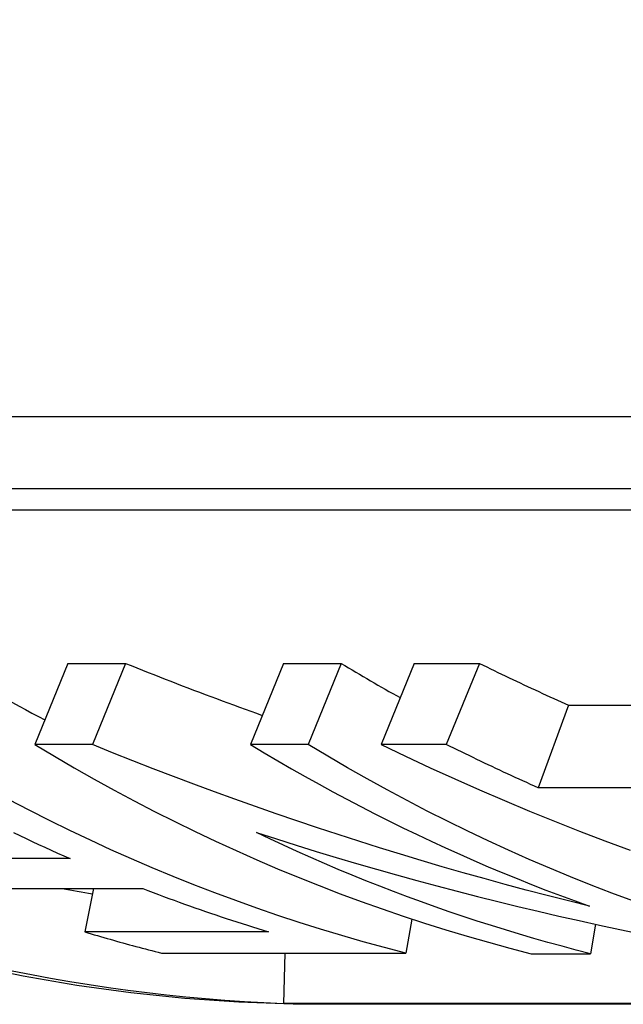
# Model space of a CAD drawing. Header units: millimetres. Extents: x 103 to 332, y -50 to 255.
# Tile 14 of 25: x 155.64 to 158.97, y 208.06 to 213.49. Entities that reach past the tile are written whole.
import ezdxf

# ---------------------------------------------------------------- set-up
doc = ezdxf.new("R2010")
doc.units = ezdxf.units.MM
doc.layers.add('Detail', color=2, linetype='Continuous')

msp = doc.modelspace()

# ---------------------------------------------------------------- linework, layer by layer
at = {"layer": 'Detail'}
for p, q in [((150.7386, 211.3002), (162.7845, 211.3002)), ((150.4886, 210.9042), (162.5345, 210.9042)), ((150.7258, 210.7851), (162.5627, 210.7851)), ((155.9049, 209.9386), (155.7224, 209.491)), ((155.9049, 209.9386), (156.223, 209.9386)), ((156.223, 209.9386), (156.0405, 209.491)), ((157.0944, 209.9386), (156.9118, 209.491)), ((157.0944, 209.9386), (157.4125, 209.9386)), ((157.4125, 209.9386), (157.23, 209.491)), ((157.8147, 209.9386), (157.6322, 209.491)), ((157.8147, 209.9386), (158.175, 209.9386)), ((158.175, 209.9386), (157.9925, 209.491)), ((158.6671, 209.7078), (158.4998, 209.2514)), ((158.6671, 209.7078), (159.0775, 209.7078)), ((156.0405, 209.491), (155.7224, 209.491)), ((157.23, 209.491), (156.9118, 209.491)), ((157.9925, 209.491), (157.6322, 209.491)), ((159.3042, 209.2514), (158.4998, 209.2514)), ((155.9183, 208.8609), (155.1561, 208.8609)), ((155.5561, 208.6959), (156.3183, 208.6959)), ((156.0461, 208.6959), (155.9976, 208.4573)), ((157.8018, 208.5278), (157.7699, 208.3397)), ((157.0114, 208.4573), (155.9976, 208.4573)), ((158.8153, 208.4991), (158.7879, 208.3366)), ((156.4212, 208.3397), (157.7699, 208.3397)), ((157.1015, 208.3397), (157.0943, 208.0621)), ((158.4612, 208.3366), (158.7879, 208.3366)), ((168.8962, 208.0621), (157.0943, 208.0621)), ((168.8987, 208.0573), (157.1472, 208.0573))]:
    msp.add_line(p, q, dxfattribs=at)
at = {"layer": 'Detail', "flags": 128}
for points in [[(156.223, 209.9386), (156.2542, 209.926), (156.2854, 209.9135), (156.3167, 209.901), (156.3479, 209.8886), (156.3792, 209.8762), (156.4105, 209.8639), (156.4418, 209.8516), (156.4731, 209.8394), (156.5045, 209.8273), (156.5359, 209.8152), (156.5673, 209.8032), (156.5987, 209.7912), (156.6301, 209.7793), (156.6616, 209.7674), (156.6931, 209.7556), (156.7246, 209.7438), (156.7561, 209.7321), (156.7877, 209.7204), (156.8192, 209.7088), (156.8508, 209.6973), (156.8824, 209.6858), (156.9141, 209.6744), (156.9457, 209.663), (156.9774, 209.6517)], [(158.175, 209.9386), (158.1954, 209.9286), (158.2157, 209.9186), (158.2361, 209.9087), (158.2565, 209.8987), (158.2769, 209.8889), (158.2973, 209.879), (158.3178, 209.8692), (158.3382, 209.8594), (158.3587, 209.8497), (158.3791, 209.84), (158.3996, 209.8303), (158.4201, 209.8207), (158.4406, 209.8111), (158.4612, 209.8015), (158.4817, 209.792), (158.5023, 209.7825), (158.5228, 209.773), (158.5434, 209.7636), (158.564, 209.7542), (158.5846, 209.7449), (158.6052, 209.7355), (158.6258, 209.7262), (158.6465, 209.717), (158.6671, 209.7078)], [(155.7224, 209.491), (155.831, 209.4258), (155.9403, 209.3621), (156.0501, 209.2999), (156.1604, 209.2391), (156.2713, 209.1797), (156.3827, 209.1218), (156.4946, 209.0654), (156.607, 209.0105), (156.7198, 208.957), (156.8332, 208.9051), (156.9469, 208.8546), (157.0612, 208.8056), (157.1758, 208.7581), (157.2909, 208.7121), (157.4063, 208.6677), (157.5222, 208.6247), (157.6384, 208.5833), (157.755, 208.5434), (157.8719, 208.5051), (157.9891, 208.4683), (158.1067, 208.433), (158.2246, 208.3993), (158.3427, 208.3672), (158.4612, 208.3366)], [(158.7829, 208.599), (158.6662, 208.6279), (158.5496, 208.6576), (158.4333, 208.6879), (158.3172, 208.719), (158.2012, 208.7509), (158.0855, 208.7834), (157.9699, 208.8167), (157.8546, 208.8507), (157.7394, 208.8854), (157.6245, 208.9208), (157.5098, 208.9569), (157.3953, 208.9938), (157.281, 209.0314), (157.167, 209.0697), (157.0532, 209.1086), (156.9397, 209.1483), (156.8264, 209.1887), (156.7133, 209.2298), (156.6005, 209.2716), (156.488, 209.3141), (156.3757, 209.3573), (156.2637, 209.4012), (156.152, 209.4457), (156.0405, 209.491)], [(156.9118, 209.491), (156.987, 209.4457), (157.0624, 209.4012), (157.1381, 209.3573), (157.2141, 209.3141), (157.2904, 209.2716), (157.3668, 209.2298), (157.4436, 209.1888), (157.5206, 209.1484), (157.5978, 209.1087), (157.6753, 209.0697), (157.753, 209.0314), (157.831, 208.9938), (157.9092, 208.957), (157.9876, 208.9208), (158.0662, 208.8854), (158.145, 208.8507), (158.224, 208.8167), (158.3033, 208.7834), (158.3827, 208.7509), (158.4624, 208.719), (158.5422, 208.6879), (158.6223, 208.6576), (158.7025, 208.6279), (158.7829, 208.599)], [(159.0216, 208.6277), (158.9063, 208.6705), (158.7914, 208.7149), (158.6769, 208.7608), (158.5628, 208.8081), (158.4491, 208.857), (158.3358, 208.9073), (158.223, 208.9591), (158.1106, 209.0124), (157.9987, 209.0671), (157.8874, 209.1233), (157.7765, 209.181), (157.6661, 209.2401), (157.5562, 209.3007), (157.4469, 209.3627), (157.3382, 209.4261), (157.23, 209.491)], [(157.6322, 209.491), (157.7673, 209.4261), (157.9029, 209.3627), (158.0391, 209.3007), (158.1758, 209.2401), (158.3131, 209.1809), (158.4508, 209.1233), (158.5891, 209.067), (158.7279, 209.0123), (158.8671, 208.959), (159.0068, 208.9072)], [(158.4998, 209.2514), (158.4785, 209.261), (158.4572, 209.2706), (158.4359, 209.2802), (158.4147, 209.2899), (158.3934, 209.2996), (158.3722, 209.3094), (158.351, 209.3192), (158.3298, 209.329), (158.3086, 209.3388), (158.2874, 209.3487), (158.2663, 209.3587), (158.2451, 209.3686), (158.224, 209.3786), (158.2029, 209.3887), (158.1818, 209.3987), (158.1607, 209.4088), (158.1396, 209.419), (158.1186, 209.4292), (158.0975, 209.4394), (158.0765, 209.4496), (158.0555, 209.4599), (158.0345, 209.4702), (158.0135, 209.4806), (157.9925, 209.491)], [(157.7699, 208.3397), (157.6515, 208.3705), (157.5334, 208.4028), (157.4155, 208.4366), (157.298, 208.4721), (157.1808, 208.509), (157.0639, 208.5475), (156.9474, 208.5876), (156.8312, 208.6292), (156.7154, 208.6723), (156.6, 208.7169), (156.485, 208.763), (156.3704, 208.8107), (156.2562, 208.8598), (156.1425, 208.9104), (156.0292, 208.9626), (155.9164, 209.0162), (155.804, 209.0713), (155.6922, 209.1279), (155.5808, 209.1859)], [(155.6046, 209.0049), (155.6393, 208.9883), (155.674, 208.9719), (155.7088, 208.9556), (155.7436, 208.9395), (155.7785, 208.9235), (155.8134, 208.9076), (155.8483, 208.8919), (155.8833, 208.8763), (155.9183, 208.8609)], [(158.7879, 208.3366), (158.7094, 208.3567), (158.631, 208.3774), (158.5527, 208.3989), (158.4746, 208.421), (158.3966, 208.4438), (158.3188, 208.4673), (158.2411, 208.4915), (158.1635, 208.5164), (158.0861, 208.5419), (158.0088, 208.5681), (157.9317, 208.595), (157.8547, 208.6225), (157.7779, 208.6507), (157.7013, 208.6796), (157.6248, 208.7092), (157.5485, 208.7394), (157.4724, 208.7703), (157.3965, 208.8018), (157.3208, 208.834), (157.2452, 208.8669), (157.1699, 208.9004), (157.0947, 208.9346), (157.0198, 208.9694), (156.945, 209.0049)], [(156.945, 209.0049), (157.0549, 208.9696), (157.1649, 208.935), (157.2751, 208.9011), (157.3856, 208.8677), (157.4962, 208.8351), (157.607, 208.803), (157.718, 208.7717), (157.8292, 208.741), (157.9406, 208.7109), (158.0521, 208.6815), (158.1638, 208.6528), (158.2757, 208.6247), (158.3877, 208.5973), (158.4999, 208.5705), (158.6123, 208.5444), (158.7248, 208.519), (158.8374, 208.4942), (158.9502, 208.4702), (159.0631, 208.4467)], [(156.3183, 208.6959), (156.3469, 208.6849), (156.3755, 208.674), (156.4042, 208.6631), (156.4329, 208.6524), (156.4616, 208.6417), (156.4904, 208.6312), (156.5191, 208.6207), (156.5479, 208.6103), (156.5767, 208.6001), (156.6055, 208.5899), (156.6344, 208.5798), (156.6633, 208.5698), (156.6922, 208.5599), (156.7211, 208.5501), (156.75, 208.5404), (156.779, 208.5308), (156.808, 208.5212), (156.837, 208.5118), (156.866, 208.5025), (156.895, 208.4933), (156.9241, 208.4841), (156.9532, 208.4751), (156.9823, 208.4661), (157.0114, 208.4573)], [(155.9976, 208.4573), (156.0152, 208.452), (156.0328, 208.4467), (156.0504, 208.4415), (156.068, 208.4363), (156.0856, 208.4311), (156.1032, 208.426), (156.1208, 208.4209), (156.1384, 208.4159), (156.1561, 208.4108), (156.1737, 208.4058), (156.1913, 208.4009), (156.209, 208.396), (156.2266, 208.3911), (156.2443, 208.3863), (156.262, 208.3814), (156.2796, 208.3767), (156.2973, 208.3719), (156.315, 208.3672), (156.3327, 208.3626), (156.3504, 208.3579), (156.3681, 208.3533), (156.3858, 208.3487), (156.4035, 208.3442), (156.4212, 208.3397)], [(157.1472, 208.0573), (156.8483, 208.0685), (156.5499, 208.0897), (156.2521, 208.1208), (155.955, 208.1617), (155.659, 208.2123), (155.3641, 208.2725)]]:
    msp.add_lwpolyline(points, dxfattribs=at)
at = {"layer": 'Detail'}
for centre, major_axis, start_param, end_param in [((170.2533, 221.7552), (0, -13.75), 3.141593, 6.160154), ((157.4481, 221.7552), (0, -13.7), 5.640916, 6.251651), ((160.045, 221.7552), (0, -13.2), 5.820139, 5.877499), ((162.2314, 221.7552), (0, -13.2), 5.821271, 5.854576), ((157.4481, 221.7552), (0, -13.2), 6.137058, 6.152617)]:
    msp.add_ellipse(centre, major_axis=major_axis, ratio=0.819152, start_param=start_param, end_param=end_param, dxfattribs=at)

doc.saveas('drawing.dxf')
